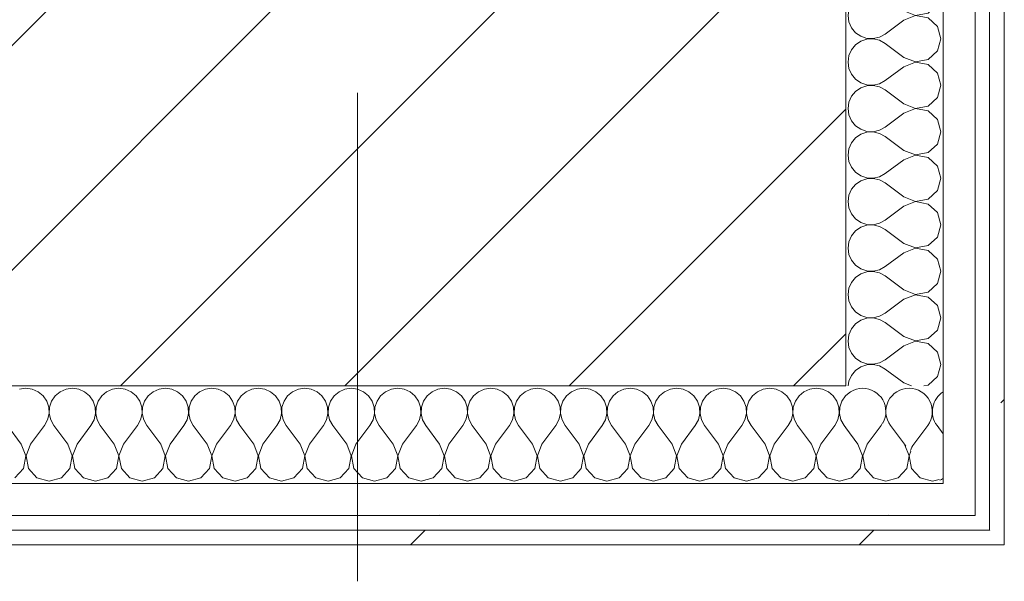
# Model space of a CAD drawing. Header units: millimetres. Extents: x -30280 to 19093, y -17460 to 4378.
# Tile 97 of 188: x -12536 to -12132, y -12575 to -12345. Entities that reach past the tile are written whole.
import ezdxf

# ---------------------------------------------------------------- set-up
doc = ezdxf.new("R2010")
doc.units = ezdxf.units.MM
doc.header["$MEASUREMENT"] = 0
doc.linetypes.add('Wipeout_Contour', pattern=[1000, 0, -1000])
doc.layers.add('10_ESTR_Pilars', color=7, linetype='Continuous')
doc.layers.add('Nuevo_08_E_Envans secs', color=7, linetype='Continuous')
for name, color, linetype, lineweight in [('10_ESTR_Pilars_Pluma_Nº__20', 1, 'Continuous', 5), ('10_ESTR_Pilars_Pluma_Nº__28', 7, 'Continuous', 20), ('10_ESTR_Pilars_Pluma_Nº__42', 8, 'Continuous', 25), ('Nuevo_08_E_Envans secs_Pluma_Nº__1', 7, 'Continuous', 5)]:
    doc.layers.add(name, color=color, linetype=linetype, lineweight=lineweight)
for name, color, linetype, lineweight, true_color in [('Nuevo_08_E_Envans secs_Pluma_Nº__102', 7, 'Continuous', 5, 0xcccccc), ('Nuevo_08_E_Envans secs_Pluma_Nº__171', 171, 'Continuous', 13, 0xaaaaff), ('Nuevo_08_E_Envans secs_Pluma_Nº__177', 7, 'Continuous', 15, 0xf7e046)]:
    doc.layers.add(name, color=color, linetype=linetype, lineweight=lineweight, true_color=true_color)
pattern_1 = [(45, (0, 0), (-183.8478, 183.8478), [195, -65]), (45, (7e-14, 183.85), (-183.8478, 183.8478), [195, -65])]

# ---------------------------------------------------------------- blocks, each defined once
blk = doc.blocks.new('*X399')
at = {"layer": 'Nuevo_08_E_Envans secs_Pluma_Nº__102', "color": 254, "linetype": 'Continuous', "lineweight": 5, "true_color": 0xcccccc}
for p, q in [((-12173.33, -12518.37), (-12179.05, -12510.75)), ((-12169.52, -12518.37), (-12163.81, -12510.75)), ((-12157.42, -12514.19), (-12160, -12510.75))]:
    blk.add_line(p, q, dxfattribs=at)
for centre, start, end in [((-12190.48, -12505.04), 90, 119.7866), ((-12190.48, -12505.04), 330.2134, 90), ((-12171.43, -12505.04), 90, 216.8699), ((-12171.43, -12505.04), 323.1301, 90), ((-12152.38, -12505.04), 121.9304, 216.8699), ((-12180.95, -12524.08), 30.8178, 36.8699), ((-12161.9, -12524.08), 143.1301, 161.4036), ((-12161.9, -12524.08), 288.5964, 298.1064)]:
    blk.add_arc(centre, 9.52, start, end, dxfattribs=at)
blk = doc.blocks.new('*X404')
at = {"layer": 'Nuevo_08_E_Envans secs_Pluma_Nº__102', "color": 254, "linetype": 'Continuous', "lineweight": 5, "true_color": 0xcccccc}
for p, q in [((-12533.33, -12495.51), (-12535.94, -12495.88)), ((-12530.73, -12495.88), (-12533.33, -12495.51)), ((-12528.33, -12496.94), (-12530.73, -12495.88)), ((-12526.3, -12498.61), (-12528.33, -12496.94)), ((-12524.81, -12500.78), (-12526.3, -12498.61)), ((-12521.32, -12498.61), (-12522.8, -12500.78)), ((-12519.29, -12496.94), (-12521.32, -12498.61)), ((-12516.89, -12495.88), (-12519.29, -12496.94)), ((-12514.29, -12495.51), (-12516.89, -12495.88)), ((-12511.68, -12495.88), (-12514.29, -12495.51)), ((-12509.28, -12496.94), (-12511.68, -12495.88)), ((-12507.26, -12498.61), (-12509.28, -12496.94)), ((-12505.77, -12500.78), (-12507.26, -12498.61)), ((-12502.27, -12498.61), (-12503.76, -12500.78)), ((-12500.25, -12496.94), (-12502.27, -12498.61)), ((-12497.84, -12495.88), (-12500.25, -12496.94)), ((-12495.24, -12495.51), (-12497.84, -12495.88)), ((-12492.64, -12495.88), (-12495.24, -12495.51)), ((-12490.23, -12496.94), (-12492.64, -12495.88)), ((-12488.21, -12498.61), (-12490.23, -12496.94)), ((-12486.72, -12500.78), (-12488.21, -12498.61)), ((-12483.22, -12498.61), (-12484.71, -12500.78)), ((-12481.2, -12496.94), (-12483.22, -12498.61)), ((-12478.79, -12495.88), (-12481.2, -12496.94)), ((-12476.19, -12495.51), (-12478.79, -12495.88)), ((-12473.59, -12495.88), (-12476.19, -12495.51)), ((-12471.18, -12496.94), (-12473.59, -12495.88)), ((-12469.16, -12498.61), (-12471.18, -12496.94)), ((-12467.67, -12500.78), (-12469.16, -12498.61)), ((-12464.17, -12498.61), (-12465.66, -12500.78)), ((-12462.15, -12496.94), (-12464.17, -12498.61)), ((-12459.75, -12495.88), (-12462.15, -12496.94)), ((-12457.14, -12495.51), (-12459.75, -12495.88)), ((-12454.54, -12495.88), (-12457.14, -12495.51)), ((-12452.14, -12496.94), (-12454.54, -12495.88)), ((-12450.11, -12498.61), (-12452.14, -12496.94)), ((-12448.62, -12500.78), (-12450.11, -12498.61)), ((-12445.13, -12498.61), (-12446.61, -12500.78)), ((-12443.1, -12496.94), (-12445.13, -12498.61)), ((-12440.7, -12495.88), (-12443.1, -12496.94)), ((-12438.1, -12495.51), (-12440.7, -12495.88)), ((-12435.49, -12495.88), (-12438.1, -12495.51)), ((-12433.09, -12496.94), (-12435.49, -12495.88)), ((-12431.06, -12498.61), (-12433.09, -12496.94)), ((-12429.58, -12500.78), (-12431.06, -12498.61)), ((-12426.08, -12498.61), (-12427.57, -12500.78)), ((-12424.05, -12496.94), (-12426.08, -12498.61)), ((-12421.65, -12495.88), (-12424.05, -12496.94)), ((-12419.05, -12495.51), (-12421.65, -12495.88)), ((-12416.45, -12495.88), (-12419.05, -12495.51)), ((-12414.04, -12496.94), (-12416.45, -12495.88)), ((-12412.02, -12498.61), (-12414.04, -12496.94)), ((-12410.53, -12500.78), (-12412.02, -12498.61)), ((-12407.03, -12498.61), (-12408.52, -12500.78)), ((-12405.01, -12496.94), (-12407.03, -12498.61)), ((-12402.6, -12495.88), (-12405.01, -12496.94)), ((-12400, -12495.51), (-12402.6, -12495.88)), ((-12397.4, -12495.88), (-12400, -12495.51)), ((-12394.99, -12496.94), (-12397.4, -12495.88)), ((-12392.97, -12498.61), (-12394.99, -12496.94)), ((-12391.48, -12500.78), (-12392.97, -12498.61)), ((-12387.98, -12498.61), (-12389.47, -12500.78)), ((-12385.96, -12496.94), (-12387.98, -12498.61)), ((-12383.55, -12495.88), (-12385.96, -12496.94)), ((-12380.95, -12495.51), (-12383.55, -12495.88)), ((-12378.35, -12495.88), (-12380.95, -12495.51)), ((-12375.95, -12496.94), (-12378.35, -12495.88)), ((-12373.92, -12498.61), (-12375.95, -12496.94)), ((-12372.43, -12500.78), (-12373.92, -12498.61)), ((-12368.94, -12498.61), (-12370.42, -12500.78)), ((-12366.91, -12496.94), (-12368.94, -12498.61)), ((-12364.51, -12495.88), (-12366.91, -12496.94)), ((-12361.9, -12495.51), (-12364.51, -12495.88)), ((-12359.3, -12495.88), (-12361.9, -12495.51)), ((-12356.9, -12496.94), (-12359.3, -12495.88)), ((-12354.87, -12498.61), (-12356.9, -12496.94)), ((-12353.39, -12500.78), (-12354.87, -12498.61)), ((-12349.89, -12498.61), (-12351.38, -12500.78)), ((-12347.86, -12496.94), (-12349.89, -12498.61)), ((-12345.46, -12495.88), (-12347.86, -12496.94)), ((-12342.86, -12495.51), (-12345.46, -12495.88)), ((-12340.25, -12495.88), (-12342.86, -12495.51)), ((-12337.85, -12496.94), (-12340.25, -12495.88)), ((-12335.83, -12498.61), (-12337.85, -12496.94)), ((-12334.34, -12500.78), (-12335.83, -12498.61)), ((-12330.84, -12498.61), (-12332.33, -12500.78)), ((-12328.82, -12496.94), (-12330.84, -12498.61)), ((-12326.41, -12495.88), (-12328.82, -12496.94)), ((-12323.81, -12495.51), (-12326.41, -12495.88)), ((-12321.21, -12495.88), (-12323.81, -12495.51)), ((-12318.8, -12496.94), (-12321.21, -12495.88)), ((-12316.78, -12498.61), (-12318.8, -12496.94)), ((-12315.29, -12500.78), (-12316.78, -12498.61)), ((-12311.79, -12498.61), (-12313.28, -12500.78)), ((-12309.77, -12496.94), (-12311.79, -12498.61)), ((-12307.36, -12495.88), (-12309.77, -12496.94)), ((-12304.76, -12495.51), (-12307.36, -12495.88)), ((-12302.16, -12495.88), (-12304.76, -12495.51)), ((-12299.75, -12496.94), (-12302.16, -12495.88)), ((-12297.73, -12498.61), (-12299.75, -12496.94)), ((-12296.24, -12500.78), (-12297.73, -12498.61)), ((-12292.74, -12498.61), (-12294.23, -12500.78)), ((-12290.72, -12496.94), (-12292.74, -12498.61)), ((-12288.32, -12495.88), (-12290.72, -12496.94)), ((-12285.71, -12495.51), (-12288.32, -12495.88)), ((-12283.11, -12495.88), (-12285.71, -12495.51)), ((-12280.71, -12496.94), (-12283.11, -12495.88)), ((-12278.68, -12498.61), (-12280.71, -12496.94)), ((-12277.2, -12500.78), (-12278.68, -12498.61)), ((-12273.7, -12498.61), (-12275.19, -12500.78)), ((-12271.67, -12496.94), (-12273.7, -12498.61)), ((-12269.27, -12495.88), (-12271.67, -12496.94)), ((-12266.67, -12495.51), (-12269.27, -12495.88)), ((-12264.06, -12495.88), (-12266.67, -12495.51)), ((-12261.66, -12496.94), (-12264.06, -12495.88)), ((-12259.64, -12498.61), (-12261.66, -12496.94)), ((-12258.15, -12500.78), (-12259.64, -12498.61)), ((-12254.65, -12498.61), (-12256.14, -12500.78)), ((-12252.63, -12496.94), (-12254.65, -12498.61)), ((-12250.22, -12495.88), (-12252.63, -12496.94)), ((-12247.62, -12495.51), (-12250.22, -12495.88)), ((-12245.02, -12495.88), (-12247.62, -12495.51)), ((-12242.61, -12496.94), (-12245.02, -12495.88)), ((-12240.59, -12498.61), (-12242.61, -12496.94)), ((-12239.1, -12500.78), (-12240.59, -12498.61)), ((-12235.6, -12498.61), (-12237.09, -12500.78)), ((-12233.58, -12496.94), (-12235.6, -12498.61)), ((-12231.17, -12495.88), (-12233.58, -12496.94)), ((-12228.57, -12495.51), (-12231.17, -12495.88)), ((-12225.97, -12495.88), (-12228.57, -12495.51)), ((-12223.56, -12496.94), (-12225.97, -12495.88)), ((-12221.54, -12498.61), (-12223.56, -12496.94)), ((-12220.05, -12500.78), (-12221.54, -12498.61)), ((-12216.55, -12498.61), (-12218.04, -12500.78)), ((-12214.53, -12496.94), (-12216.55, -12498.61)), ((-12212.13, -12495.88), (-12214.53, -12496.94)), ((-12209.52, -12495.51), (-12212.13, -12495.88)), ((-12206.92, -12495.88), (-12209.52, -12495.51)), ((-12204.52, -12496.94), (-12206.92, -12495.88)), ((-12202.49, -12498.61), (-12204.52, -12496.94)), ((-12201.01, -12500.78), (-12202.49, -12498.61)), ((-12197.51, -12498.61), (-12198.99, -12500.78)), ((-12197.42, -12498.54), (-12197.51, -12498.61)), ((-12523.98, -12503.27), (-12524.81, -12500.78)), ((-12523.85, -12505.89), (-12523.98, -12503.27)), ((-12523.64, -12503.27), (-12523.77, -12505.89)), ((-12522.8, -12500.78), (-12523.64, -12503.27)), ((-12504.93, -12503.27), (-12505.77, -12500.78)), ((-12504.8, -12505.89), (-12504.93, -12503.27)), ((-12504.6, -12503.27), (-12504.72, -12505.89)), ((-12503.76, -12500.78), (-12504.6, -12503.27)), ((-12485.88, -12503.27), (-12486.72, -12500.78)), ((-12485.75, -12505.89), (-12485.88, -12503.27)), ((-12485.55, -12503.27), (-12485.68, -12505.89)), ((-12484.71, -12500.78), (-12485.55, -12503.27)), ((-12466.83, -12503.27), (-12467.67, -12500.78)), ((-12466.71, -12505.89), (-12466.83, -12503.27)), ((-12466.5, -12503.27), (-12466.63, -12505.89)), ((-12465.66, -12500.78), (-12466.5, -12503.27)), ((-12447.78, -12503.27), (-12448.62, -12500.78)), ((-12447.66, -12505.89), (-12447.78, -12503.27)), ((-12447.45, -12503.27), (-12447.58, -12505.89)), ((-12446.61, -12500.78), (-12447.45, -12503.27)), ((-12428.74, -12503.27), (-12429.58, -12500.78)), ((-12428.61, -12505.89), (-12428.74, -12503.27)), ((-12428.41, -12503.27), (-12428.53, -12505.89)), ((-12427.57, -12500.78), (-12428.41, -12503.27)), ((-12409.69, -12503.27), (-12410.53, -12500.78)), ((-12409.56, -12505.89), (-12409.69, -12503.27)), ((-12409.36, -12503.27), (-12409.49, -12505.89)), ((-12408.52, -12500.78), (-12409.36, -12503.27)), ((-12390.64, -12503.27), (-12391.48, -12500.78)), ((-12390.51, -12505.89), (-12390.64, -12503.27)), ((-12390.31, -12503.27), (-12390.44, -12505.89)), ((-12389.47, -12500.78), (-12390.31, -12503.27)), ((-12371.59, -12503.27), (-12372.43, -12500.78)), ((-12371.47, -12505.89), (-12371.59, -12503.27)), ((-12371.26, -12503.27), (-12371.39, -12505.89)), ((-12370.42, -12500.78), (-12371.26, -12503.27)), ((-12352.55, -12503.27), (-12353.39, -12500.78)), ((-12352.42, -12505.89), (-12352.55, -12503.27)), ((-12352.22, -12503.27), (-12352.34, -12505.89)), ((-12351.38, -12500.78), (-12352.22, -12503.27)), ((-12333.5, -12503.27), (-12334.34, -12500.78)), ((-12333.37, -12505.89), (-12333.5, -12503.27)), ((-12333.17, -12503.27), (-12333.29, -12505.89)), ((-12332.33, -12500.78), (-12333.17, -12503.27)), ((-12314.45, -12503.27), (-12315.29, -12500.78)), ((-12314.32, -12505.89), (-12314.45, -12503.27)), ((-12314.12, -12503.27), (-12314.25, -12505.89)), ((-12313.28, -12500.78), (-12314.12, -12503.27)), ((-12295.4, -12503.27), (-12296.24, -12500.78)), ((-12295.28, -12505.89), (-12295.4, -12503.27)), ((-12295.07, -12503.27), (-12295.2, -12505.89)), ((-12294.23, -12500.78), (-12295.07, -12503.27)), ((-12276.36, -12503.27), (-12277.2, -12500.78)), ((-12276.23, -12505.89), (-12276.36, -12503.27)), ((-12276.02, -12503.27), (-12276.15, -12505.89)), ((-12275.19, -12500.78), (-12276.02, -12503.27)), ((-12257.31, -12503.27), (-12258.15, -12500.78)), ((-12257.18, -12505.89), (-12257.31, -12503.27)), ((-12256.98, -12503.27), (-12257.1, -12505.89)), ((-12256.14, -12500.78), (-12256.98, -12503.27)), ((-12238.26, -12503.27), (-12239.1, -12500.78)), ((-12238.13, -12505.89), (-12238.26, -12503.27)), ((-12237.93, -12503.27), (-12238.06, -12505.89)), ((-12237.09, -12500.78), (-12237.93, -12503.27)), ((-12219.21, -12503.27), (-12220.05, -12500.78)), ((-12219.09, -12505.89), (-12219.21, -12503.27)), ((-12218.88, -12503.27), (-12219.01, -12505.89)), ((-12218.04, -12500.78), (-12218.88, -12503.27)), ((-12200.17, -12503.27), (-12201.01, -12500.78)), ((-12200.04, -12505.89), (-12200.17, -12503.27)), ((-12199.83, -12503.27), (-12199.96, -12505.89)), ((-12198.99, -12500.78), (-12199.83, -12503.27)), ((-12524.44, -12508.45), (-12523.85, -12505.89)), ((-12523.77, -12505.89), (-12523.18, -12508.45)), ((-12505.4, -12508.45), (-12504.8, -12505.89)), ((-12504.72, -12505.89), (-12504.13, -12508.45)), ((-12486.35, -12508.45), (-12485.75, -12505.89)), ((-12485.68, -12505.89), (-12485.08, -12508.45)), ((-12467.3, -12508.45), (-12466.71, -12505.89)), ((-12466.63, -12505.89), (-12466.03, -12508.45)), ((-12448.25, -12508.45), (-12447.66, -12505.89)), ((-12447.58, -12505.89), (-12446.99, -12508.45)), ((-12429.2, -12508.45), (-12428.61, -12505.89)), ((-12428.53, -12505.89), (-12427.94, -12508.45)), ((-12410.16, -12508.45), (-12409.56, -12505.89)), ((-12409.49, -12505.89), (-12408.89, -12508.45)), ((-12391.11, -12508.45), (-12390.51, -12505.89)), ((-12390.44, -12505.89), (-12389.84, -12508.45)), ((-12372.06, -12508.45), (-12371.47, -12505.89)), ((-12371.39, -12505.89), (-12370.8, -12508.45)), ((-12353.01, -12508.45), (-12352.42, -12505.89)), ((-12352.34, -12505.89), (-12351.75, -12508.45)), ((-12333.97, -12508.45), (-12333.37, -12505.89)), ((-12333.29, -12505.89), (-12332.7, -12508.45)), ((-12314.92, -12508.45), (-12314.32, -12505.89)), ((-12314.25, -12505.89), (-12313.65, -12508.45)), ((-12295.87, -12508.45), (-12295.28, -12505.89)), ((-12295.2, -12505.89), (-12294.6, -12508.45)), ((-12276.82, -12508.45), (-12276.23, -12505.89)), ((-12276.15, -12505.89), (-12275.56, -12508.45)), ((-12257.78, -12508.45), (-12257.18, -12505.89)), ((-12257.1, -12505.89), (-12256.51, -12508.45)), ((-12238.73, -12508.45), (-12238.13, -12505.89)), ((-12238.06, -12505.89), (-12237.46, -12508.45)), ((-12219.68, -12508.45), (-12219.09, -12505.89)), ((-12219.01, -12505.89), (-12218.41, -12508.45)), ((-12200.63, -12508.45), (-12200.04, -12505.89)), ((-12199.96, -12505.89), (-12199.37, -12508.45)), ((-12535.24, -12518.37), (-12540.95, -12510.75)), ((-12531.43, -12518.37), (-12525.71, -12510.75)), ((-12525.71, -12510.75), (-12524.44, -12508.45)), ((-12523.18, -12508.45), (-12521.9, -12510.75)), ((-12516.19, -12518.37), (-12521.9, -12510.75)), ((-12512.38, -12518.37), (-12506.67, -12510.75)), ((-12506.67, -12510.75), (-12505.4, -12508.45)), ((-12504.13, -12508.45), (-12502.86, -12510.75)), ((-12497.14, -12518.37), (-12502.86, -12510.75)), ((-12493.33, -12518.37), (-12487.62, -12510.75)), ((-12487.62, -12510.75), (-12486.35, -12508.45)), ((-12485.08, -12508.45), (-12483.81, -12510.75)), ((-12478.1, -12518.37), (-12483.81, -12510.75)), ((-12474.29, -12518.37), (-12468.57, -12510.75)), ((-12468.57, -12510.75), (-12467.3, -12508.45)), ((-12466.03, -12508.45), (-12464.76, -12510.75)), ((-12459.05, -12518.37), (-12464.76, -12510.75)), ((-12455.24, -12518.37), (-12449.52, -12510.75)), ((-12449.52, -12510.75), (-12448.25, -12508.45)), ((-12446.99, -12508.45), (-12445.71, -12510.75)), ((-12440, -12518.37), (-12445.71, -12510.75)), ((-12436.19, -12518.37), (-12430.48, -12510.75)), ((-12430.48, -12510.75), (-12429.2, -12508.45)), ((-12427.94, -12508.45), (-12426.67, -12510.75)), ((-12420.95, -12518.37), (-12426.67, -12510.75)), ((-12417.14, -12518.37), (-12411.43, -12510.75)), ((-12411.43, -12510.75), (-12410.16, -12508.45)), ((-12408.89, -12508.45), (-12407.62, -12510.75)), ((-12401.9, -12518.37), (-12407.62, -12510.75)), ((-12398.1, -12518.37), (-12392.38, -12510.75)), ((-12392.38, -12510.75), (-12391.11, -12508.45)), ((-12389.84, -12508.45), (-12388.57, -12510.75)), ((-12382.86, -12518.37), (-12388.57, -12510.75)), ((-12379.05, -12518.37), (-12373.33, -12510.75)), ((-12373.33, -12510.75), (-12372.06, -12508.45)), ((-12370.8, -12508.45), (-12369.52, -12510.75)), ((-12363.81, -12518.37), (-12369.52, -12510.75)), ((-12360, -12518.37), (-12354.29, -12510.75)), ((-12354.29, -12510.75), (-12353.01, -12508.45)), ((-12351.75, -12508.45), (-12350.48, -12510.75)), ((-12344.76, -12518.37), (-12350.48, -12510.75)), ((-12340.95, -12518.37), (-12335.24, -12510.75)), ((-12335.24, -12510.75), (-12333.97, -12508.45)), ((-12332.7, -12508.45), (-12331.43, -12510.75)), ((-12325.71, -12518.37), (-12331.43, -12510.75)), ((-12321.9, -12518.37), (-12316.19, -12510.75)), ((-12316.19, -12510.75), (-12314.92, -12508.45)), ((-12313.65, -12508.45), (-12312.38, -12510.75)), ((-12306.67, -12518.37), (-12312.38, -12510.75)), ((-12302.86, -12518.37), (-12297.14, -12510.75)), ((-12297.14, -12510.75), (-12295.87, -12508.45)), ((-12294.6, -12508.45), (-12293.33, -12510.75)), ((-12287.62, -12518.37), (-12293.33, -12510.75)), ((-12283.81, -12518.37), (-12278.1, -12510.75)), ((-12278.1, -12510.75), (-12276.82, -12508.45)), ((-12275.56, -12508.45), (-12274.29, -12510.75)), ((-12268.57, -12518.37), (-12274.29, -12510.75)), ((-12264.76, -12518.37), (-12259.05, -12510.75)), ((-12259.05, -12510.75), (-12257.78, -12508.45)), ((-12256.51, -12508.45), (-12255.24, -12510.75)), ((-12249.52, -12518.37), (-12255.24, -12510.75)), ((-12245.71, -12518.37), (-12240, -12510.75)), ((-12240, -12510.75), (-12238.73, -12508.45)), ((-12237.46, -12508.45), (-12236.19, -12510.75)), ((-12230.48, -12518.37), (-12236.19, -12510.75)), ((-12226.67, -12518.37), (-12220.95, -12510.75)), ((-12220.95, -12510.75), (-12219.68, -12508.45)), ((-12218.41, -12508.45), (-12217.14, -12510.75)), ((-12211.43, -12518.37), (-12217.14, -12510.75)), ((-12207.62, -12518.37), (-12201.9, -12510.75)), ((-12201.9, -12510.75), (-12200.63, -12508.45)), ((-12199.37, -12508.45), (-12198.1, -12510.75)), ((-12197.42, -12511.65), (-12198.1, -12510.75)), ((-12533.37, -12523.23), (-12535.24, -12518.37)), ((-12531.43, -12518.37), (-12533.29, -12523.23)), ((-12514.32, -12523.23), (-12516.19, -12518.37)), ((-12512.38, -12518.37), (-12514.25, -12523.23)), ((-12495.28, -12523.23), (-12497.14, -12518.37)), ((-12493.33, -12518.37), (-12495.2, -12523.23)), ((-12476.23, -12523.23), (-12478.1, -12518.37)), ((-12474.29, -12518.37), (-12476.15, -12523.23)), ((-12457.18, -12523.23), (-12459.05, -12518.37)), ((-12455.24, -12518.37), (-12457.1, -12523.23)), ((-12438.13, -12523.23), (-12440, -12518.37)), ((-12436.19, -12518.37), (-12438.06, -12523.23)), ((-12419.09, -12523.23), (-12420.95, -12518.37)), ((-12417.14, -12518.37), (-12419.01, -12523.23)), ((-12400.04, -12523.23), (-12401.9, -12518.37)), ((-12398.1, -12518.37), (-12399.96, -12523.23)), ((-12380.99, -12523.23), (-12382.86, -12518.37)), ((-12379.05, -12518.37), (-12380.91, -12523.23)), ((-12361.94, -12523.23), (-12363.81, -12518.37)), ((-12360, -12518.37), (-12361.87, -12523.23)), ((-12342.9, -12523.23), (-12344.76, -12518.37)), ((-12340.95, -12518.37), (-12342.82, -12523.23)), ((-12323.85, -12523.23), (-12325.71, -12518.37)), ((-12321.9, -12518.37), (-12323.77, -12523.23)), ((-12304.8, -12523.23), (-12306.67, -12518.37)), ((-12302.86, -12518.37), (-12304.72, -12523.23)), ((-12285.75, -12523.23), (-12287.62, -12518.37)), ((-12283.81, -12518.37), (-12285.68, -12523.23)), ((-12266.71, -12523.23), (-12268.57, -12518.37)), ((-12264.76, -12518.37), (-12266.63, -12523.23)), ((-12247.66, -12523.23), (-12249.52, -12518.37)), ((-12245.71, -12518.37), (-12247.58, -12523.23)), ((-12228.61, -12523.23), (-12230.48, -12518.37)), ((-12226.67, -12518.37), (-12228.53, -12523.23)), ((-12209.56, -12523.23), (-12211.43, -12518.37)), ((-12207.62, -12518.37), (-12209.49, -12523.23)), ((-12534.34, -12528.34), (-12533.37, -12523.23)), ((-12533.29, -12523.23), (-12532.33, -12528.34)), ((-12515.29, -12528.34), (-12514.32, -12523.23)), ((-12514.25, -12523.23), (-12513.28, -12528.34)), ((-12496.24, -12528.34), (-12495.28, -12523.23)), ((-12495.2, -12523.23), (-12494.23, -12528.34)), ((-12477.2, -12528.34), (-12476.23, -12523.23)), ((-12476.15, -12523.23), (-12475.19, -12528.34)), ((-12458.15, -12528.34), (-12457.18, -12523.23)), ((-12457.1, -12523.23), (-12456.14, -12528.34)), ((-12439.1, -12528.34), (-12438.13, -12523.23)), ((-12438.06, -12523.23), (-12437.09, -12528.34)), ((-12420.05, -12528.34), (-12419.09, -12523.23)), ((-12419.01, -12523.23), (-12418.04, -12528.34)), ((-12401.01, -12528.34), (-12400.04, -12523.23)), ((-12399.96, -12523.23), (-12398.99, -12528.34)), ((-12381.96, -12528.34), (-12380.99, -12523.23)), ((-12380.91, -12523.23), (-12379.95, -12528.34)), ((-12362.91, -12528.34), (-12361.94, -12523.23)), ((-12361.87, -12523.23), (-12360.9, -12528.34)), ((-12343.86, -12528.34), (-12342.9, -12523.23)), ((-12342.82, -12523.23), (-12341.85, -12528.34)), ((-12324.81, -12528.34), (-12323.85, -12523.23)), ((-12323.77, -12523.23), (-12322.8, -12528.34)), ((-12305.77, -12528.34), (-12304.8, -12523.23)), ((-12304.72, -12523.23), (-12303.76, -12528.34)), ((-12286.72, -12528.34), (-12285.75, -12523.23)), ((-12285.68, -12523.23), (-12284.71, -12528.34)), ((-12267.67, -12528.34), (-12266.71, -12523.23)), ((-12266.63, -12523.23), (-12265.66, -12528.34)), ((-12248.62, -12528.34), (-12247.66, -12523.23)), ((-12247.58, -12523.23), (-12246.61, -12528.34)), ((-12229.58, -12528.34), (-12228.61, -12523.23)), ((-12228.53, -12523.23), (-12227.57, -12528.34)), ((-12210.53, -12528.34), (-12209.56, -12523.23)), ((-12209.49, -12523.23), (-12208.52, -12528.34)), ((-12537.85, -12532.19), (-12534.34, -12528.34)), ((-12532.33, -12528.34), (-12528.82, -12532.19)), ((-12518.8, -12532.19), (-12515.29, -12528.34)), ((-12513.28, -12528.34), (-12509.77, -12532.19)), ((-12499.75, -12532.19), (-12496.24, -12528.34)), ((-12494.23, -12528.34), (-12490.72, -12532.19)), ((-12480.71, -12532.19), (-12477.2, -12528.34)), ((-12475.19, -12528.34), (-12471.67, -12532.19)), ((-12461.66, -12532.19), (-12458.15, -12528.34)), ((-12456.14, -12528.34), (-12452.63, -12532.19)), ((-12442.61, -12532.19), (-12439.1, -12528.34)), ((-12437.09, -12528.34), (-12433.58, -12532.19)), ((-12423.56, -12532.19), (-12420.05, -12528.34)), ((-12418.04, -12528.34), (-12414.53, -12532.19)), ((-12404.52, -12532.19), (-12401.01, -12528.34)), ((-12398.99, -12528.34), (-12395.48, -12532.19)), ((-12385.47, -12532.19), (-12381.96, -12528.34)), ((-12379.95, -12528.34), (-12376.44, -12532.19)), ((-12366.42, -12532.19), (-12362.91, -12528.34)), ((-12360.9, -12528.34), (-12357.39, -12532.19)), ((-12347.37, -12532.19), (-12343.86, -12528.34)), ((-12341.85, -12528.34), (-12338.34, -12532.19)), ((-12328.33, -12532.19), (-12324.81, -12528.34)), ((-12322.8, -12528.34), (-12319.29, -12532.19)), ((-12309.28, -12532.19), (-12305.77, -12528.34)), ((-12303.76, -12528.34), (-12300.25, -12532.19)), ((-12290.23, -12532.19), (-12286.72, -12528.34)), ((-12284.71, -12528.34), (-12281.2, -12532.19)), ((-12271.18, -12532.19), (-12267.67, -12528.34)), ((-12265.66, -12528.34), (-12262.15, -12532.19)), ((-12252.14, -12532.19), (-12248.62, -12528.34)), ((-12246.61, -12528.34), (-12243.1, -12532.19)), ((-12233.09, -12532.19), (-12229.58, -12528.34)), ((-12227.57, -12528.34), (-12224.05, -12532.19)), ((-12214.04, -12532.19), (-12210.53, -12528.34)), ((-12208.52, -12528.34), (-12205.01, -12532.19)), ((-12528.82, -12532.19), (-12523.81, -12533.61)), ((-12523.81, -12533.61), (-12518.8, -12532.19)), ((-12509.77, -12532.19), (-12504.76, -12533.61)), ((-12504.76, -12533.61), (-12499.75, -12532.19)), ((-12490.72, -12532.19), (-12485.71, -12533.61)), ((-12485.71, -12533.61), (-12480.71, -12532.19)), ((-12471.67, -12532.19), (-12466.67, -12533.61)), ((-12466.67, -12533.61), (-12461.66, -12532.19)), ((-12452.63, -12532.19), (-12447.62, -12533.61)), ((-12447.62, -12533.61), (-12442.61, -12532.19)), ((-12433.58, -12532.19), (-12428.57, -12533.61)), ((-12428.57, -12533.61), (-12423.56, -12532.19)), ((-12414.53, -12532.19), (-12409.52, -12533.61)), ((-12409.52, -12533.61), (-12404.52, -12532.19)), ((-12395.48, -12532.19), (-12390.48, -12533.61)), ((-12390.48, -12533.61), (-12385.47, -12532.19)), ((-12376.44, -12532.19), (-12371.43, -12533.61)), ((-12371.43, -12533.61), (-12366.42, -12532.19)), ((-12357.39, -12532.19), (-12352.38, -12533.61)), ((-12352.38, -12533.61), (-12347.37, -12532.19)), ((-12338.34, -12532.19), (-12333.33, -12533.61)), ((-12333.33, -12533.61), (-12328.33, -12532.19)), ((-12319.29, -12532.19), (-12314.29, -12533.61)), ((-12314.29, -12533.61), (-12309.28, -12532.19)), ((-12300.25, -12532.19), (-12295.24, -12533.61)), ((-12295.24, -12533.61), (-12290.23, -12532.19)), ((-12281.2, -12532.19), (-12276.19, -12533.61)), ((-12276.19, -12533.61), (-12271.18, -12532.19)), ((-12262.15, -12532.19), (-12257.14, -12533.61)), ((-12257.14, -12533.61), (-12252.14, -12532.19)), ((-12243.1, -12532.19), (-12238.1, -12533.61)), ((-12238.1, -12533.61), (-12233.09, -12532.19)), ((-12224.05, -12532.19), (-12219.05, -12533.61)), ((-12219.05, -12533.61), (-12214.04, -12532.19)), ((-12205.01, -12532.19), (-12200, -12533.61)), ((-12200, -12533.61), (-12197.42, -12532.87))]:
    blk.add_line(p, q, dxfattribs=at)
blk = doc.blocks.new('*X405')
at = {"layer": 'Nuevo_08_E_Envans secs_Pluma_Nº__102', "color": 254, "linetype": 'Continuous', "lineweight": 5, "true_color": 0xcccccc}
for p, q in [((-12195.48, -12496.94), (-12197.42, -12498.54)), ((-12195.18, -12496.8), (-12195.48, -12496.94)), ((-12188.57, -12518.37), (-12182.86, -12510.75)), ((-12182.86, -12510.75), (-12182.28, -12509.7)), ((-12192.38, -12518.37), (-12197.42, -12511.65)), ((-12190.51, -12523.23), (-12192.38, -12518.37)), ((-12188.57, -12518.37), (-12190.44, -12523.23)), ((-12171.47, -12523.23), (-12173.16, -12518.82)), ((-12191.48, -12528.34), (-12190.51, -12523.23)), ((-12190.44, -12523.23), (-12189.47, -12528.34)), ((-12172.43, -12528.34), (-12171.47, -12523.23)), ((-12170.66, -12521.32), (-12171.39, -12523.23)), ((-12171.39, -12523.23), (-12170.42, -12528.34)), ((-12194.99, -12532.19), (-12191.48, -12528.34)), ((-12189.47, -12528.34), (-12185.96, -12532.19)), ((-12175.95, -12532.19), (-12172.43, -12528.34)), ((-12170.42, -12528.34), (-12166.91, -12532.19)), ((-12197.42, -12532.87), (-12194.99, -12532.19)), ((-12185.96, -12532.19), (-12180.95, -12533.61)), ((-12180.95, -12533.61), (-12175.95, -12532.19)), ((-12166.91, -12532.19), (-12161.9, -12533.61)), ((-12161.9, -12533.61), (-12159.15, -12532.83))]:
    blk.add_line(p, q, dxfattribs=at)
blk = doc.blocks.new('Muro_110_1', base_point=(-13084.96, -12494.56))
at = {"color": 254, "linetype": 'Wipeout_Contour', "lineweight": 0, "ltscale": 52376.936633}
blk.add_wipeout([(-12157.42, -12534.56), (-12144.42, -12547.56), (-12144.42, -12534.56)], dxfattribs=at).dxf.layer = 'Nuevo_08_E_Envans secs'
at = {"color": 254, "linetype": 'Wipeout_Contour', "lineweight": 0, "ltscale": 52382.961534}
blk.add_wipeout([(-12138.42, -12553.56), (-12132.42, -12559.56), (-12132.42, -12553.56)], dxfattribs=at).dxf.layer = 'Nuevo_08_E_Envans secs'
at = {"layer": 'Nuevo_08_E_Envans secs_Pluma_Nº__171', "linetype": 'Continuous', "lineweight": 13, "true_color": 0xaaaaff}
h = blk.add_hatch(dxfattribs=at)
h.set_pattern_fill('Panellat_HPL_0001', color=161, style=0, pattern_type=2)
h.set_pattern_definition(pattern_1)
h.paths.add_polyline_path([(-12138.42, -12553.56), (-12132.42, -12559.56), (-12132.42, -12553.56)])
at = {"layer": 'Nuevo_08_E_Envans secs_Pluma_Nº__177', "linetype": 'Continuous', "lineweight": 15, "true_color": 0xf7e046}
h = blk.add_hatch(dxfattribs=at)
h.set_pattern_fill('Panellat_HPL_0001', color=53, style=0, pattern_type=2)
h.set_pattern_definition(pattern_1)
h.paths.add_polyline_path([(-12157.42, -12534.56), (-12144.42, -12547.56), (-12144.42, -12534.56)])
at = {"layer": 'Nuevo_08_E_Envans secs', "color": 7, "lineweight": 20}
blk.add_blockref('*X399', (0, 0), dxfattribs=at)
at = {"color": 254, "linetype": 'Wipeout_Contour', "lineweight": 0, "ltscale": 70971.794008}
blk.add_wipeout([(-12157.42, -12534.56), (-12939.01, -12534.56), (-12939.03, -12547.56), (-12157.42, -12547.56)], dxfattribs=at).dxf.layer = 'Nuevo_08_E_Envans secs'
at = {"color": 254, "linetype": 'Wipeout_Contour', "lineweight": 0, "ltscale": 70989.249657}
blk.add_wipeout([(-12138.42, -12553.56), (-12939.04, -12553.56), (-12939.05, -12559.56), (-12138.42, -12559.56)], dxfattribs=at).dxf.layer = 'Nuevo_08_E_Envans secs'
at = {"layer": 'Nuevo_08_E_Envans secs_Pluma_Nº__171', "linetype": 'Continuous', "lineweight": 13, "true_color": 0xaaaaff}
h = blk.add_hatch(dxfattribs=at)
h.set_pattern_fill('Panellat_HPL_0001', color=161, style=0, pattern_type=2)
h.set_pattern_definition(pattern_1)
h.paths.add_polyline_path([(-12138.42, -12553.56), (-12939.04, -12553.56), (-12939.05, -12559.56), (-12138.42, -12559.56)])
at = {"layer": 'Nuevo_08_E_Envans secs_Pluma_Nº__177', "linetype": 'Continuous', "lineweight": 15, "true_color": 0xf7e046}
h = blk.add_hatch(dxfattribs=at)
h.set_pattern_fill('Panellat_HPL_0001', color=53, style=0, pattern_type=2)
h.set_pattern_definition(pattern_1)
h.paths.add_polyline_path([(-12157.42, -12534.56), (-12939.01, -12534.56), (-12939.03, -12547.56), (-12157.42, -12547.56)])
at = {"layer": 'Nuevo_08_E_Envans secs_Pluma_Nº__1', "color": 7, "linetype": 'Continuous', "lineweight": 5}
for p, q in [((-12939.01, -12534.56), (-12197.42, -12534.56)), ((-12939.04, -12553.56), (-12144.42, -12553.56))]:
    blk.add_line(p, q, dxfattribs=at)
at = {"layer": 'Nuevo_08_E_Envans secs', "color": 7, "lineweight": 20}
blk.add_blockref('*X404', (0, 0), dxfattribs=at)
at = {"color": 254, "linetype": 'Wipeout_Contour', "lineweight": 0, "ltscale": 52395.341457}
blk.add_wipeout([(-12157.42, -12547.56), (-12144.42, -12547.56), (-12157.42, -12534.56)], dxfattribs=at).dxf.layer = 'Nuevo_08_E_Envans secs'
at = {"color": 254, "linetype": 'Wipeout_Contour', "lineweight": 0, "ltscale": 52391.469699}
blk.add_wipeout([(-12138.42, -12559.56), (-12132.42, -12559.56), (-12138.42, -12553.56)], dxfattribs=at).dxf.layer = 'Nuevo_08_E_Envans secs'
at = {"layer": 'Nuevo_08_E_Envans secs_Pluma_Nº__171', "linetype": 'Continuous', "lineweight": 13, "true_color": 0xaaaaff}
h = blk.add_hatch(dxfattribs=at)
h.set_pattern_fill('Panellat_HPL_0001', color=161, style=0, pattern_type=2)
h.set_pattern_definition(pattern_1)
h.paths.add_polyline_path([(-12138.42, -12559.56), (-12132.42, -12559.56), (-12138.42, -12553.56)])
at = {"layer": 'Nuevo_08_E_Envans secs_Pluma_Nº__177', "linetype": 'Continuous', "lineweight": 15, "true_color": 0xf7e046}
h = blk.add_hatch(dxfattribs=at)
h.set_pattern_fill('Panellat_HPL_0001', color=53, style=0, pattern_type=2)
h.set_pattern_definition(pattern_1)
h.paths.add_polyline_path([(-12157.42, -12547.56), (-12144.42, -12547.56), (-12157.42, -12534.56)])
at = {"layer": 'Nuevo_08_E_Envans secs_Pluma_Nº__1', "color": 7, "linetype": 'Continuous', "lineweight": 5}
for p, q in [((-12157.42, -12534.56), (-12157.42, -12494.56)), ((-12197.42, -12534.56), (-12157.42, -12534.56)), ((-12144.42, -12547.56), (-12144.42, -12534.56)), ((-12939.03, -12547.56), (-12157.42, -12547.56)), ((-12157.42, -12547.56), (-12144.42, -12547.56)), ((-12138.42, -12553.56), (-12138.42, -12547.56)), ((-12144.42, -12553.56), (-12138.42, -12553.56))]:
    blk.add_line(p, q, dxfattribs=at)
at = {"layer": 'Nuevo_08_E_Envans secs_Pluma_Nº__1', "color": 7, "linetype": 'Continuous', "lineweight": 5, "flags": 128}
for points in [[(-12132.42, -12559.56), (-12132.42, -12553.56)], [(-12939.05, -12559.56), (-12132.42, -12559.56)]]:
    blk.add_lwpolyline(points, dxfattribs=at)
at = {"layer": 'Nuevo_08_E_Envans secs', "color": 7, "lineweight": 20}
blk.add_blockref('*X405', (0, 0), dxfattribs=at)
blk = doc.blocks.new('*X409')
at = {"layer": 'Nuevo_08_E_Envans secs_Pluma_Nº__102', "color": 254, "linetype": 'Continuous', "lineweight": 5, "true_color": 0xcccccc}
for p, q in [((-12196.1, -12340.25), (-12196.47, -12342.86)), ((-12195.54, -12338.98), (-12196.1, -12340.25)), ((-12173.61, -12340.95), (-12176.24, -12338.98)), ((-12173.61, -12340.95), (-12168.75, -12342.82)), ((-12168.75, -12342.82), (-12163.64, -12341.85)), ((-12163.64, -12341.85), (-12160.49, -12338.98)), ((-12196.47, -12342.86), (-12196.1, -12345.46)), ((-12196.1, -12345.46), (-12195.04, -12347.86)), ((-12173.61, -12344.76), (-12181.23, -12350.48)), ((-12168.75, -12342.9), (-12173.61, -12344.76)), ((-12163.64, -12343.86), (-12168.75, -12342.9)), ((-12159.79, -12347.37), (-12163.64, -12343.86)), ((-12195.04, -12347.86), (-12193.37, -12349.89)), ((-12193.37, -12349.89), (-12191.2, -12351.38)), ((-12158.37, -12352.38), (-12159.79, -12347.37)), ((-12191.2, -12353.39), (-12193.37, -12354.87)), ((-12191.2, -12351.38), (-12188.71, -12352.22)), ((-12188.71, -12352.55), (-12191.2, -12353.39)), ((-12188.71, -12352.22), (-12186.09, -12352.34)), ((-12186.09, -12352.42), (-12188.71, -12352.55)), ((-12186.09, -12352.34), (-12183.53, -12351.75)), ((-12183.53, -12353.01), (-12186.09, -12352.42)), ((-12183.53, -12351.75), (-12181.23, -12350.48)), ((-12181.23, -12354.29), (-12183.53, -12353.01)), ((-12159.79, -12357.39), (-12158.37, -12352.38)), ((-12195.04, -12356.9), (-12196.1, -12359.3)), ((-12193.37, -12354.87), (-12195.04, -12356.9)), ((-12173.61, -12360), (-12181.23, -12354.29)), ((-12163.64, -12360.9), (-12159.79, -12357.39)), ((-12196.1, -12359.3), (-12196.47, -12361.9)), ((-12196.47, -12361.9), (-12196.1, -12364.51)), ((-12173.61, -12360), (-12168.75, -12361.87)), ((-12168.75, -12361.94), (-12173.61, -12363.81)), ((-12168.75, -12361.87), (-12163.64, -12360.9)), ((-12163.64, -12362.91), (-12168.75, -12361.94)), ((-12196.1, -12364.51), (-12195.04, -12366.91)), ((-12173.61, -12363.81), (-12181.23, -12369.52)), ((-12159.79, -12366.42), (-12163.64, -12362.91)), ((-12195.04, -12366.91), (-12193.37, -12368.94)), ((-12193.37, -12368.94), (-12191.2, -12370.42)), ((-12183.53, -12370.8), (-12181.23, -12369.52)), ((-12158.37, -12371.43), (-12159.79, -12366.42)), ((-12193.37, -12373.92), (-12195.04, -12375.95)), ((-12191.2, -12372.43), (-12193.37, -12373.92)), ((-12191.2, -12370.42), (-12188.71, -12371.26)), ((-12188.71, -12371.59), (-12191.2, -12372.43)), ((-12188.71, -12371.26), (-12186.09, -12371.39)), ((-12186.09, -12371.47), (-12188.71, -12371.59)), ((-12186.09, -12371.39), (-12183.53, -12370.8)), ((-12183.53, -12372.06), (-12186.09, -12371.47)), ((-12181.23, -12373.33), (-12183.53, -12372.06)), ((-12173.61, -12379.05), (-12181.23, -12373.33)), ((-12159.79, -12376.44), (-12158.37, -12371.43)), ((-12195.04, -12375.95), (-12196.1, -12378.35)), ((-12163.64, -12379.95), (-12159.79, -12376.44)), ((-12196.1, -12378.35), (-12196.47, -12380.95)), ((-12196.47, -12380.95), (-12196.1, -12383.55)), ((-12173.61, -12379.05), (-12168.75, -12380.91)), ((-12168.75, -12380.99), (-12173.61, -12382.86)), ((-12168.75, -12380.91), (-12163.64, -12379.95)), ((-12163.64, -12381.96), (-12168.75, -12380.99)), ((-12159.79, -12385.47), (-12163.64, -12381.96)), ((-12196.1, -12383.55), (-12195.04, -12385.96)), ((-12195.04, -12385.96), (-12193.37, -12387.98)), ((-12173.61, -12382.86), (-12181.23, -12388.57)), ((-12158.37, -12390.48), (-12159.79, -12385.47)), ((-12193.37, -12387.98), (-12191.2, -12389.47)), ((-12191.2, -12389.47), (-12188.71, -12390.31)), ((-12188.71, -12390.31), (-12186.09, -12390.44)), ((-12186.09, -12390.44), (-12183.53, -12389.84)), ((-12183.53, -12389.84), (-12181.23, -12388.57)), ((-12193.37, -12392.97), (-12195.04, -12394.99)), ((-12191.2, -12391.48), (-12193.37, -12392.97)), ((-12188.71, -12390.64), (-12191.2, -12391.48)), ((-12186.09, -12390.51), (-12188.71, -12390.64)), ((-12183.53, -12391.11), (-12186.09, -12390.51)), ((-12181.23, -12392.38), (-12183.53, -12391.11)), ((-12173.61, -12398.1), (-12181.23, -12392.38)), ((-12159.79, -12395.48), (-12158.37, -12390.48)), ((-12196.1, -12397.4), (-12196.47, -12400)), ((-12195.04, -12394.99), (-12196.1, -12397.4)), ((-12173.61, -12398.1), (-12168.75, -12399.96)), ((-12163.64, -12398.99), (-12159.79, -12395.48)), ((-12196.47, -12400), (-12196.1, -12402.6)), ((-12173.61, -12401.9), (-12181.23, -12407.62)), ((-12168.75, -12400.04), (-12173.61, -12401.9)), ((-12168.75, -12399.96), (-12163.64, -12398.99)), ((-12163.64, -12401.01), (-12168.75, -12400.04)), ((-12159.79, -12404.52), (-12163.64, -12401.01)), ((-12196.1, -12402.6), (-12195.04, -12405.01)), ((-12195.04, -12405.01), (-12193.37, -12407.03)), ((-12158.37, -12409.52), (-12159.79, -12404.52)), ((-12193.37, -12407.03), (-12191.2, -12408.52)), ((-12191.2, -12410.53), (-12193.37, -12412.02)), ((-12191.2, -12408.52), (-12188.71, -12409.36)), ((-12188.71, -12409.69), (-12191.2, -12410.53)), ((-12188.71, -12409.36), (-12186.09, -12409.49)), ((-12186.09, -12409.56), (-12188.71, -12409.69)), ((-12186.09, -12409.49), (-12183.53, -12408.89)), ((-12183.53, -12410.16), (-12186.09, -12409.56)), ((-12183.53, -12408.89), (-12181.23, -12407.62)), ((-12181.23, -12411.43), (-12183.53, -12410.16)), ((-12159.79, -12414.53), (-12158.37, -12409.52)), ((-12195.04, -12414.04), (-12196.1, -12416.45)), ((-12193.37, -12412.02), (-12195.04, -12414.04)), ((-12173.61, -12417.14), (-12181.23, -12411.43)), ((-12163.64, -12418.04), (-12159.79, -12414.53)), ((-12196.1, -12416.45), (-12196.47, -12419.05)), ((-12173.61, -12417.14), (-12168.75, -12419.01)), ((-12168.75, -12419.01), (-12163.64, -12418.04)), ((-12196.47, -12419.05), (-12196.1, -12421.65)), ((-12196.1, -12421.65), (-12195.04, -12424.05)), ((-12173.61, -12420.95), (-12181.23, -12426.67)), ((-12168.75, -12419.09), (-12173.61, -12420.95)), ((-12163.64, -12420.05), (-12168.75, -12419.09)), ((-12159.79, -12423.56), (-12163.64, -12420.05)), ((-12195.04, -12424.05), (-12193.37, -12426.08)), ((-12193.37, -12426.08), (-12191.2, -12427.57)), ((-12183.53, -12427.94), (-12181.23, -12426.67)), ((-12158.37, -12428.57), (-12159.79, -12423.56)), ((-12191.2, -12429.58), (-12193.37, -12431.06)), ((-12191.2, -12427.57), (-12188.71, -12428.41)), ((-12188.71, -12428.74), (-12191.2, -12429.58)), ((-12188.71, -12428.41), (-12186.09, -12428.53)), ((-12186.09, -12428.61), (-12188.71, -12428.74)), ((-12186.09, -12428.53), (-12183.53, -12427.94)), ((-12183.53, -12429.2), (-12186.09, -12428.61)), ((-12181.23, -12430.48), (-12183.53, -12429.2)), ((-12173.61, -12436.19), (-12181.23, -12430.48)), ((-12159.79, -12433.58), (-12158.37, -12428.57)), ((-12195.04, -12433.09), (-12196.1, -12435.49)), ((-12193.37, -12431.06), (-12195.04, -12433.09)), ((-12163.64, -12437.09), (-12159.79, -12433.58)), ((-12196.1, -12435.49), (-12196.47, -12438.1)), ((-12196.47, -12438.1), (-12196.1, -12440.7)), ((-12173.61, -12436.19), (-12168.75, -12438.06)), ((-12168.75, -12438.13), (-12173.61, -12440)), ((-12168.75, -12438.06), (-12163.64, -12437.09)), ((-12163.64, -12439.1), (-12168.75, -12438.13)), ((-12196.1, -12440.7), (-12195.04, -12443.1)), ((-12173.61, -12440), (-12181.23, -12445.71)), ((-12159.79, -12442.61), (-12163.64, -12439.1)), ((-12158.37, -12447.62), (-12159.79, -12442.61)), ((-12195.04, -12443.1), (-12193.37, -12445.13)), ((-12193.37, -12445.13), (-12191.2, -12446.61)), ((-12191.2, -12446.61), (-12188.71, -12447.45)), ((-12183.53, -12446.99), (-12181.23, -12445.71)), ((-12193.37, -12450.11), (-12195.04, -12452.14)), ((-12191.2, -12448.62), (-12193.37, -12450.11)), ((-12188.71, -12447.78), (-12191.2, -12448.62)), ((-12188.71, -12447.45), (-12186.09, -12447.58)), ((-12186.09, -12447.66), (-12188.71, -12447.78)), ((-12186.09, -12447.58), (-12183.53, -12446.99)), ((-12183.53, -12448.25), (-12186.09, -12447.66)), ((-12181.23, -12449.52), (-12183.53, -12448.25)), ((-12173.61, -12455.24), (-12181.23, -12449.52)), ((-12159.79, -12452.63), (-12158.37, -12447.62)), ((-12196.1, -12454.54), (-12196.47, -12457.14)), ((-12195.04, -12452.14), (-12196.1, -12454.54)), ((-12163.64, -12456.14), (-12159.79, -12452.63)), ((-12196.47, -12457.14), (-12196.1, -12459.75)), ((-12173.61, -12455.24), (-12168.75, -12457.1)), ((-12168.75, -12457.18), (-12173.61, -12459.05)), ((-12168.75, -12457.1), (-12163.64, -12456.14)), ((-12163.64, -12458.15), (-12168.75, -12457.18)), ((-12159.79, -12461.66), (-12163.64, -12458.15)), ((-12196.1, -12459.75), (-12195.04, -12462.15)), ((-12195.04, -12462.15), (-12193.37, -12464.17)), ((-12173.61, -12459.05), (-12181.23, -12464.76)), ((-12158.37, -12466.67), (-12159.79, -12461.66)), ((-12193.37, -12464.17), (-12191.2, -12465.66)), ((-12191.2, -12465.66), (-12188.71, -12466.5)), ((-12188.71, -12466.83), (-12191.2, -12467.67)), ((-12188.71, -12466.5), (-12186.09, -12466.63)), ((-12186.09, -12466.71), (-12188.71, -12466.83)), ((-12186.09, -12466.63), (-12183.53, -12466.03)), ((-12183.53, -12467.3), (-12186.09, -12466.71)), ((-12183.53, -12466.03), (-12181.23, -12464.76)), ((-12159.79, -12471.67), (-12158.37, -12466.67)), ((-12193.37, -12469.16), (-12195.04, -12471.18)), ((-12191.2, -12467.67), (-12193.37, -12469.16)), ((-12181.23, -12468.57), (-12183.53, -12467.3)), ((-12173.61, -12474.29), (-12181.23, -12468.57)), ((-12196.1, -12473.59), (-12196.47, -12476.19)), ((-12195.04, -12471.18), (-12196.1, -12473.59)), ((-12173.61, -12474.29), (-12168.75, -12476.15)), ((-12163.64, -12475.19), (-12159.79, -12471.67)), ((-12196.47, -12476.19), (-12196.1, -12478.79)), ((-12196.1, -12478.79), (-12195.04, -12481.2)), ((-12173.61, -12478.1), (-12181.23, -12483.81)), ((-12168.75, -12476.23), (-12173.61, -12478.1)), ((-12168.75, -12476.15), (-12163.64, -12475.19)), ((-12163.64, -12477.2), (-12168.75, -12476.23)), ((-12159.79, -12480.71), (-12163.64, -12477.2)), ((-12195.04, -12481.2), (-12193.37, -12483.22)), ((-12158.37, -12485.71), (-12159.79, -12480.71)), ((-12193.37, -12483.22), (-12191.2, -12484.71)), ((-12191.2, -12486.72), (-12193.37, -12488.21)), ((-12191.2, -12484.71), (-12188.71, -12485.55)), ((-12188.71, -12485.88), (-12191.2, -12486.72)), ((-12188.71, -12485.55), (-12186.09, -12485.68)), ((-12186.09, -12485.75), (-12188.71, -12485.88)), ((-12186.09, -12485.68), (-12183.53, -12485.08)), ((-12183.53, -12486.35), (-12186.09, -12485.75)), ((-12183.53, -12485.08), (-12181.23, -12483.81)), ((-12181.23, -12487.62), (-12183.53, -12486.35)), ((-12159.79, -12490.72), (-12158.37, -12485.71)), ((-12195.04, -12490.23), (-12196.1, -12492.64)), ((-12193.37, -12488.21), (-12195.04, -12490.23)), ((-12173.61, -12493.33), (-12181.23, -12487.62)), ((-12163.64, -12494.23), (-12159.79, -12490.72)), ((-12196.1, -12492.64), (-12196.37, -12494.56)), ((-12173.61, -12493.33), (-12170.41, -12494.56)), ((-12165.37, -12494.56), (-12163.64, -12494.23))]:
    blk.add_line(p, q, dxfattribs=at)
blk = doc.blocks.new('Muro_111_1', base_point=(-12197.42, -12494.56))
at = {"color": 254, "linetype": 'Wipeout_Contour', "lineweight": 0, "ltscale": 69549.712022}
blk.add_wipeout([(-12144.42, -12534.56), (-12144.42, -12338.98), (-12157.42, -12338.98), (-12157.42, -12534.56)], dxfattribs=at).dxf.layer = 'Nuevo_08_E_Envans secs'
at = {"color": 254, "linetype": 'Wipeout_Contour', "lineweight": 0, "ltscale": 69533.706715}
blk.add_wipeout([(-12132.42, -12553.56), (-12132.42, -12338.98), (-12138.42, -12338.98), (-12138.42, -12553.56)], dxfattribs=at).dxf.layer = 'Nuevo_08_E_Envans secs'
at = {"layer": 'Nuevo_08_E_Envans secs_Pluma_Nº__171', "linetype": 'Continuous', "lineweight": 13, "true_color": 0xaaaaff}
h = blk.add_hatch(dxfattribs=at)
h.set_pattern_fill('Panellat_HPL_0001', color=161, style=0, pattern_type=2)
h.set_pattern_definition(pattern_1)
h.paths.add_polyline_path([(-12132.42, -12553.56), (-12132.42, -12338.98), (-12138.42, -12338.98), (-12138.42, -12553.56)])
at = {"layer": 'Nuevo_08_E_Envans secs_Pluma_Nº__177', "linetype": 'Continuous', "lineweight": 15, "true_color": 0xf7e046}
h = blk.add_hatch(dxfattribs=at)
h.set_pattern_fill('Panellat_HPL_0001', color=53, style=0, pattern_type=2)
h.set_pattern_definition(pattern_1)
h.paths.add_polyline_path([(-12144.42, -12534.56), (-12144.42, -12338.98), (-12157.42, -12338.98), (-12157.42, -12534.56)])
at = {"layer": 'Nuevo_08_E_Envans secs_Pluma_Nº__1', "color": 7, "linetype": 'Continuous', "lineweight": 5}
for p, q in [((-12157.42, -12494.56), (-12157.42, -12338.98)), ((-12144.42, -12534.56), (-12144.42, -12338.98)), ((-12138.42, -12547.56), (-12138.42, -12338.98)), ((-12157.42, -12534.56), (-12157.42, -12494.56)), ((-12144.42, -12547.56), (-12144.42, -12534.56)), ((-12138.42, -12553.56), (-12138.42, -12547.56))]:
    blk.add_line(p, q, dxfattribs=at)
at = {"layer": 'Nuevo_08_E_Envans secs_Pluma_Nº__1', "color": 7, "linetype": 'Continuous', "lineweight": 5, "flags": 128}
blk.add_lwpolyline([(-12132.42, -12553.56), (-12132.42, -12338.98)], dxfattribs=at)
at = {"layer": 'Nuevo_08_E_Envans secs', "color": 7, "lineweight": 20}
blk.add_blockref('*X409', (0, 0), dxfattribs=at)
blk = doc.blocks.new('Pilar_16_1', base_point=(-12397.42, -12294.56))
at = {"color": 254, "linetype": 'Wipeout_Contour', "lineweight": 0, "ltscale": 69844.628683}
blk.add_wipeout([(-12597.42, -12494.56), (-12197.42, -12494.56), (-12197.42, -12094.56), (-12597.42, -12094.56)], dxfattribs=at).dxf.layer = '10_ESTR_Pilars'
at = {"layer": '10_ESTR_Pilars_Pluma_Nº__42', "linetype": 'Continuous', "lineweight": 25}
h = blk.add_hatch(dxfattribs=at)
h.set_pattern_fill('00_GCT_trama_45º_e1_400__05', color=8, style=0, pattern_type=2)
h.set_pattern_definition([(45, (0, 0), (-45.96194, 45.96194), [])])
h.paths.add_polyline_path([(-12597.42, -12494.56), (-12197.42, -12494.56), (-12197.42, -12094.56), (-12597.42, -12094.56)])
at = {"layer": '10_ESTR_Pilars_Pluma_Nº__20', "color": 1, "linetype": 'Continuous', "lineweight": 5}
blk.add_line((-12397.42, -12374.56), (-12397.42, -12574.56), dxfattribs=at)
at = {"layer": '10_ESTR_Pilars_Pluma_Nº__28', "color": 7, "linetype": 'Continuous', "lineweight": 20, "flags": 128}
blk.add_lwpolyline([(-12597.42, -12494.56), (-12197.42, -12494.56), (-12197.42, -12094.56), (-12597.42, -12094.56)], close=True, dxfattribs=at)

msp = doc.modelspace()

# ---------------------------------------------------------------- block references
at = {"layer": 'Nuevo_08_E_Envans secs', "color": 7, "lineweight": 20}
msp.add_blockref('Muro_110_1', (-13084.956, -12494.561), dxfattribs=at)

# ---------------------------------------------------------------- next in the draw order: block references
msp.add_blockref('Muro_111_1', (-12197.418, -12494.561), dxfattribs=at)

# ---------------------------------------------------------------- next in the draw order: block references
at = {"layer": '10_ESTR_Pilars', "color": 7, "lineweight": 20}
msp.add_blockref('Pilar_16_1', (-12397.419, -12294.561), dxfattribs=at)

doc.saveas('drawing.dxf')
